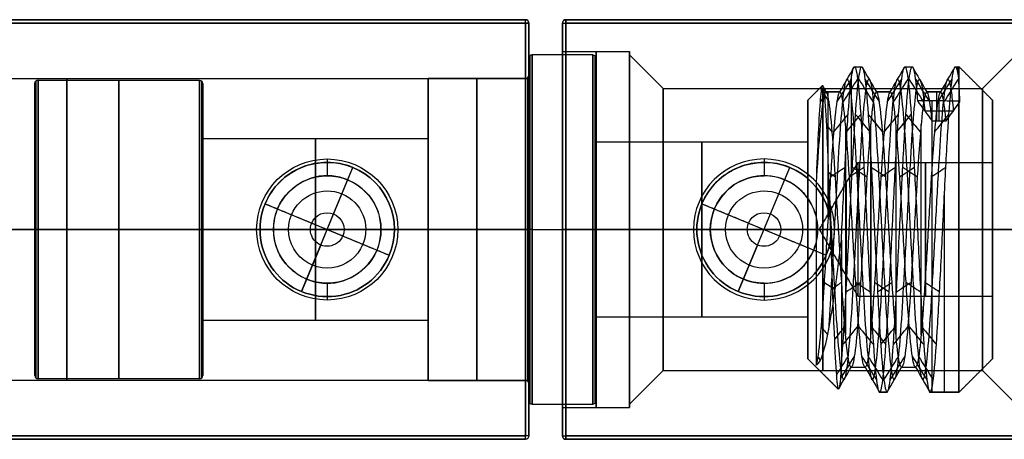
# Model space of a CAD drawing. Header units: centimetres. Extents: x -32 to 15, y -4 to 160.
# Tile 51 of 64: x -4.85 to -1.91, y 50 to 51.25. Entities that reach past the tile are written whole.
import ezdxf

# ---------------------------------------------------------------- set-up
doc = ezdxf.new("R2010")
doc.units = ezdxf.units.CM
doc.layers.add('Default', color=7, linetype='Continuous', true_color=0x000000)

# ---------------------------------------------------------------- blocks, each defined once
blk = doc.blocks.new('Z7535-03C')
at = {"layer": 'Default'}
for p, q in [((-39.032, -35.705, -14), (-39.032, -99.505, -14)), ((-39.032, -91.505, 14), (-39.032, -43.705, 14)), ((-45.282, -99.505), (-45.282, -84.105)), ((-32.782, -99.505), (-32.782, -84.105)), ((-43.232, -87.105), (-44.132, -86.205)), ((-34.832, -87.105), (-33.932, -86.205)), ((-43.232, -96.605), (-43.232, -87.105)), ((-39.032, -92.005, 4.2), (-39.032, -87.105, 4.2)), ((-34.832, -96.605), (-34.832, -87.105)), ((-39.032, -92.005, 13.5), (-39.032, -91.505, 14)), ((-39.032, -92.005, 13.5), (-39.032, -92.005, 4.198)), ((-37.432, -93.605, 13.5), (-37.432, -93.605, 3.883)), ((-39.032, -96.605, 4.2), (-39.032, -95.205, 4.2)), ((-39.032, -95.205, 13.5), (-39.032, -95.705, 14)), ((-39.032, -95.205, 13.5), (-39.032, -95.205, 4.198)), ((-39.032, -99.505, 14), (-39.032, -95.705, 14)), ((-43.232, -96.605), (-44.232, -97.605)), ((-34.832, -96.605), (-33.832, -97.605)), ((-44.332, -97.605), (-44.232, -97.605)), ((-44.332, -99.605), (-44.332, -97.605)), ((-39.032, -97.605, -5.3), (-39.032, -97.605, -5.2)), ((-39.032, -97.605, 5.2), (-39.032, -97.605, 5.3)), ((-33.832, -97.605), (-33.732, -97.605)), ((-33.732, -99.605), (-33.732, -97.605)), ((-45.182, -99.605), (-44.332, -99.605)), ((-39.032, -99.605, -13.9), (-39.032, -99.605, -5.3)), ((-39.032, -99.605, 5.3), (-39.032, -99.605, 13.9)), ((-33.732, -99.605), (-32.882, -99.605))]:
    blk.add_line(p, q, dxfattribs=at)
at = {"layer": 'Default', "extrusion": (0, 1, 0)}
for centre, radius, start, end in [((39.032, 0, -87.105), 4.2, 270, 90), ((39.032, 0, -87.105), 4.2, 90, 270), ((39.032, 0, -91.855), 4.2, 270, 90), ((39.032, 0, -91.855), 4.2, 90, 270), ((39.032, 0, -96.605), 4.2, 270, 90), ((39.032, 0, -96.605), 4.2, 90, 270), ((39.032, 0, -97.605), 5.3, 270, 90), ((39.032, 0, -98.605), 5.3, 270, 90), ((39.032, 0, -98.605), 5.3, 90, 270), ((45.182, -13.9, -99.505), 0.1, 270, 0), ((45.182, 13.9, -99.505), 0.1, 360, 90), ((32.882, -13.9, -99.505), 0.1, 180, 270), ((32.882, 13.9, -99.505), 0.1, 90, 180)]:
    blk.add_arc(centre, radius, start, end, dxfattribs=at)
at = {"layer": 'Default', "extrusion": (0, 0, -1)}
for centre, radius, start, end in [((39.032, -93.605, -14), 2.1, 0, 180), ((39.032, -93.605, -8.692), 1.6, 0, 180.0012), ((39.032, -93.605, -13.5), 1.6, 0, 180), ((39.032, -93.605, -14), 2.1, 180, 0), ((39.032, -93.605, -8.692), 1.6, 180.0012, 0), ((45.182, -99.505, 13.9), 0.1, 270, 0), ((45.182, -99.505), 0.1, 270, 0), ((32.882, -99.505, -13.9), 0.1, 180, 270)]:
    blk.add_arc(centre, radius, start, end, dxfattribs=at)
at = {"layer": 'Default'}
for centre, radius, start, end in [((-39.032, -93.605, 13.5), 1.6, 180, 0), ((-45.182, -99.505, 13.9), 0.1, 180, 270), ((-32.882, -99.505, -13.9), 0.1, 270, 0), ((-32.882, -99.505), 0.1, 270, 0)]:
    blk.add_arc(centre, radius, start, end, dxfattribs=at)
at = {"layer": 'Default', "extrusion": (0, -1, 0)}
for centre, radius, start, end in [((-39.032, 0, 97.605), 5.2, 90, 270), ((-39.032, 0, 97.605), 5.3, 270, 90), ((-39.032, 0, 97.605), 5.2, 270, 90), ((-39.032, 0, 99.605), 5.3, 90, 270), ((-39.032, 0, 99.605), 5.3, 270, 90)]:
    blk.add_arc(centre, radius, start, end, dxfattribs=at)
at = {"layer": 'Default', "extrusion": (-1, 0, 0)}
for centre, start, end in [((99.505, 13.9, 45.182), 0, 90), ((99.505, 13.9, 39.032), 0, 90), ((99.505, -13.9, 39.032), 270, 0), ((99.505, 13.9, 32.882), 0, 90)]:
    blk.add_arc(centre, 0.1, start, end, dxfattribs=at)
at = {"layer": 'Default', "extrusion": (1, 0, 0)}
for centre in [(-99.505, -13.9, -45.182), (-99.505, -13.9, -32.882)]:
    blk.add_arc(centre, 0.1, 180, 270, dxfattribs=at)
at = {"layer": 'Default'}
for points, degree in [([(-45.282, -99.505, -13.9), (-45.282, -67.605, -13.9), (-45.282, -35.705, -13.9)], 2), ([(-45.282, -35.705, 13.9), (-45.282, -67.605, 13.9), (-45.282, -99.505, 13.9)], 2), ([(-45.182, -99.505, 14), (-45.182, -67.605, 14), (-45.182, -35.705, 14)], 2), ([(-45.182, -35.705, -14), (-45.182, -67.605, -14), (-45.182, -99.505, -14)], 2), ([(-32.882, -35.705, 14), (-32.882, -67.605, 14), (-32.882, -99.505, 14)], 2), ([(-32.882, -99.505, -14), (-32.882, -67.605, -14), (-32.882, -35.705, -14)], 2), ([(-32.782, -35.705, -13.9), (-32.782, -67.605, -13.9), (-32.782, -99.505, -13.9)], 2), ([(-32.782, -35.705, 13.9), (-32.782, -67.605, 13.9), (-32.782, -99.505, 13.9)], 2), ([(-39.032, -86.205, 5.1), (-39.032, -86.655, 4.65), (-39.032, -87.105, 4.2)], 2), ([(-39.032, -87.105, -4.2), (-39.032, -86.655, -4.65), (-39.032, -86.205, -5.1)], 2), ([(-39.032, -87.105, -4.2), (-39.032, -91.855, -4.2), (-39.032, -96.605, -4.2)], 2), ([(-39.032, -92.005, 4.198), (-39.032, -89.555, 4.199), (-39.032, -87.105, 4.2)], 2), ([(-40.632, -93.605, 3.883), (-40.632, -93.331, 3.883), (-40.491, -92.779, 3.946), (-39.863, -92.148, 4.142), (-39.307, -92.005, 4.198), (-39.032, -92.005, 4.198)], 3), ([(-39.032, -92.005, 4.198), (-38.755, -92.005, 4.198), (-38.2, -92.15, 4.142), (-37.577, -92.772, 3.948), (-37.432, -93.328, 3.883), (-37.432, -93.605, 3.883)], 3), ([(-40.632, -93.605, 13.5), (-40.882, -93.605, 13.75), (-41.132, -93.605, 14)], 2), ([(-39.032, -95.205, 4.198), (-39.308, -95.205, 4.198), (-39.863, -95.06, 4.142), (-40.486, -94.438, 3.948), (-40.632, -93.882, 3.883), (-40.632, -93.605, 3.883)], 3), ([(-40.632, -93.605, 3.883), (-40.632, -93.605, 8.692), (-40.632, -93.605, 13.5)], 2), ([(-37.432, -93.605, 3.883), (-37.432, -93.877, 3.883), (-37.571, -94.429, 3.946), (-38.199, -95.061, 4.142), (-38.756, -95.205, 4.198), (-39.032, -95.205, 4.198)], 3), ([(-37.432, -93.605, 13.5), (-37.432, -93.605, 8.692), (-37.432, -93.605, 3.883)], 2), ([(-36.932, -93.605, 14), (-37.182, -93.605, 13.75), (-37.432, -93.605, 13.5)], 2), ([(-39.032, -96.605, 4.2), (-39.032, -95.905, 4.199), (-39.032, -95.205, 4.198)], 2), ([(-39.032, -96.605, 4.2), (-39.032, -97.105, 4.7), (-39.032, -97.605, 5.2)], 2), ([(-39.032, -97.605, -5.2), (-39.032, -97.105, -4.7), (-39.032, -96.605, -4.2)], 2), ([(-39.032, -97.605, 5.3), (-39.032, -98.605, 5.3), (-39.032, -99.605, 5.3)], 2), ([(-39.032, -99.605, -5.3), (-39.032, -98.605, -5.3), (-39.032, -97.605, -5.3)], 2), ([(-45.282, -99.505, 13.9), (-45.282, -99.505), (-45.282, -99.505, -13.9)], 2), ([(-32.882, -99.505, 14), (-39.032, -99.505, 14), (-45.182, -99.505, 14)], 2), ([(-45.182, -99.505, -14), (-39.032, -99.505, -14), (-32.882, -99.505, -14)], 2), ([(-45.182, -99.605, 13.9), (-39.032, -99.605, 13.9), (-32.882, -99.605, 13.9)], 2), ([(-32.882, -99.605, -13.9), (-39.032, -99.605, -13.9), (-45.182, -99.605, -13.9)], 2), ([(-45.182, -99.605, -13.9), (-45.182, -99.605), (-45.182, -99.605, 13.9)], 2), ([(-32.882, -99.605, 13.9), (-32.882, -99.605), (-32.882, -99.605, -13.9)], 2), ([(-32.782, -99.505, 13.9), (-32.782, -99.505), (-32.782, -99.505, -13.9)], 2)]:
    blk.add_open_spline(points, degree=degree, dxfattribs=at)
blk = doc.blocks.new('Z7535-03G')
at = {"layer": 'Default'}
for p, q in [((-42.882, -86.205), (-41.032, -86.205)), ((-39.032, -86.205, 3.85), (-39.032, -87.205, 4.85)), ((-39.032, -86.205, -3.85), (-39.032, -87.205, -4.85)), ((-39.032, -86.205, 3.85), (-39.032, -86.205, 2)), ((-39.032, -86.205, -2), (-39.032, -86.205, -3.85)), ((-39.032, -86.205, -2), (-39.032, -90.205, -2)), ((-39.032, -86.205, 2), (-39.032, -90.205, 2)), ((-37.032, -86.205), (-35.182, -86.205)), ((-43.882, -87.315), (-43.882, -87.205)), ((-39.032, -87.69, -4.85), (-39.032, -87.205, -4.85)), ((-39.032, -88.439, 4.85), (-39.032, -87.205, 4.85)), ((-34.182, -88.064), (-34.182, -87.205)), ((-42.564, -88.222, 2.75), (-42.564, -87.372, 2.75)), ((-43.132, -88.094), (-43.132, -87.747)), ((-42.86, -87.807, 2.98), (-42.267, -87.807, 2.519)), ((-43.132, -88.162), (-43.132, -88.094)), ((-39.032, -88.537, -4.1), (-39.032, -88.122, -4.1)), ((-43.882, -88.765), (-43.882, -88.592)), ((-43.882, -88.815), (-43.882, -88.765)), ((-34.932, -88.528), (-34.932, -88.497)), ((-34.932, -88.912), (-34.932, -88.528)), ((-39.032, -89.287, 4.1), (-39.032, -88.872, 4.1)), ((-39.032, -89.19, -4.85), (-39.032, -88.971, -4.85)), ((-43.132, -89.477), (-43.132, -89.247)), ((-34.182, -89.48), (-34.182, -89.344)), ((-43.132, -89.662), (-43.132, -89.477)), ((-39.032, -90.037, -4.1), (-39.032, -89.622, -4.1)), ((-34.182, -89.564), (-34.182, -89.48)), ((-39.032, -89.939, 4.85), (-39.032, -89.72, 4.85)), ((-43.882, -90.24), (-43.882, -90.095)), ((-43.882, -90.315), (-43.882, -90.24)), ((-39.032, -91.359), (-39.032, -90.205, -2)), ((-39.032, -91.359), (-39.032, -90.205, 2)), ((-34.932, -90.412), (-34.932, -89.997)), ((-39.032, -90.787, 4.1), (-39.032, -90.372, 4.1)), ((-39.032, -90.689, -4.85), (-39.032, -90.47, -4.85)), ((-43.132, -91.162), (-43.132, -90.747)), ((-35.182, -91.705), (-34.278, -90.802)), ((-39.032, -91.705, 3.85), (-39.032, -91.032, 4.523)), ((-39.032, -91.455, -4.1), (-39.032, -91.122, -4.1)), ((-42.882, -91.705), (-43.317, -91.269)), ((-41.632, -91.705), (-42.882, -91.705)), ((-39.032, -91.705, -3.85), (-39.032, -91.455, -4.1)), ((-39.032, -98.005, 2.6), (-39.032, -91.705, 2.6)), ((-39.032, -91.705, 3.85), (-39.032, -91.705, 2.6)), ((-39.032, -91.705, -2.6), (-39.032, -91.705, -3.85)), ((-39.032, -98.005, -2.6), (-39.032, -91.705, -2.6)), ((-35.182, -91.705), (-36.432, -91.705)), ((-44.132, -98.005), (-41.632, -98.005)), ((-39.032, -98.005, 5.1), (-39.032, -98.005, 2.6)), ((-39.032, -98.005, -2.6), (-39.032, -98.005, -5.1)), ((-39.032, -99.905, 5.2), (-39.032, -98.105, 5.2)), ((-39.032, -99.905, -5.2), (-39.032, -98.105, -5.2)), ((-36.432, -98.005), (-33.932, -98.005)), ((-43.632, -100.005), (-44.132, -100.005)), ((-39.032, -100.005, 5.1), (-39.032, -100.005, 4.6)), ((-39.032, -100.005, -4.6), (-39.032, -100.005, -5.1)), ((-39.032, -103.005, 4.5), (-39.032, -100.105, 4.5)), ((-39.032, -103.005, -4.5), (-39.032, -100.105, -4.5)), ((-33.932, -100.005), (-34.432, -100.005)), ((-41.732, -103.005), (-43.532, -103.005)), ((-39.032, -109.705, 2.7), (-39.032, -103.005, 2.7)), ((-39.032, -103.005, 4.5), (-39.032, -103.005, 2.7)), ((-39.032, -103.005, -2.7), (-39.032, -103.005, -4.5)), ((-39.032, -109.705, -2.7), (-39.032, -103.005, -2.7)), ((-34.532, -103.005), (-36.332, -103.005)), ((-43.382, -109.705), (-41.732, -109.705)), ((-39.032, -109.705, 4.35), (-39.032, -109.705, 2.7)), ((-39.032, -109.705, -2.7), (-39.032, -109.705, -4.35)), ((-39.032, -109.805, -4.45), (-39.032, -114.605, -4.45)), ((-39.032, -109.805, 4.45), (-39.032, -114.605, 4.45)), ((-36.332, -109.705), (-34.682, -109.705)), ((-43.382, -114.705), (-34.682, -114.705)), ((-39.032, -114.705, 4.35), (-39.032, -114.705, -4.35))]:
    blk.add_line(p, q, dxfattribs=at)
at = {"layer": 'Default', "extrusion": (0, -1, 0)}
for centre, radius, start, end in [((-39.032, 0, 86.205), 3.85, 0, 180), ((-39.032, 0, 86.205), 3.85, 180, 0), ((-39.032, 0, 86.205), 2, 180, 0), ((-39.032, 0, 86.205), 2, 0, 180), ((-39.032, 0, 87.205), 4.85, 180, 0), ((-39.032, 0, 87.205), 4.85, 153.7543, 180), ((-39.032, 0, 87.205), 4.85, 0, 142.0997), ((-39.032, 0, 88.205), 2, 180, 0), ((-39.032, 0, 88.205), 2, 0, 180), ((-39.032, 0, 90.205), 2, 0, 180), ((-39.032, 0, 90.705), 4.85, 273.7515, 326.2171), ((-39.032, 0, 91.705), 3.85, 180, 0), ((-39.032, 0, 91.705), 3.85, 0, 180), ((-39.032, 0, 91.705), 2.6, 0, 180), ((-39.032, 0, 98.105), 5.2, 0, 180), ((-39.032, 0, 98.105), 5.2, 180, 0), ((-39.032, 0, 98.034), 5.171, 180, 0), ((-39.032, 0, 98.034), 5.171, 0, 180), ((-39.032, 0, 98.005), 5.1, 0, 180), ((-39.032, 0, 98.005), 2.6, 0, 180), ((-39.032, 0, 98.005), 2.6, 180, 0), ((-39.032, 0, 99.905), 5.2, 0, 180), ((-39.032, 0, 99.905), 5.2, 180, 0), ((-39.032, 0, 99.975), 5.171, 180, 0), ((-39.032, 0, 99.975), 5.171, 0, 180), ((-39.032, 0, 100.005), 5.1, 180, 0), ((-39.032, 0, 100.005), 5.1, 0, 180), ((-39.032, 0, 100.005), 5.1, 180, 0), ((-39.032, 0, 100.005), 5.1, 0, 180), ((-39.032, 0, 100.105), 4.5, 0, 180), ((-39.032, 0, 100.105), 4.5, 180, 0), ((-39.032, 0, 103.005), 4.5, 0, 180), ((-39.032, 0, 103.005), 4.5, 180, 0), ((-39.032, 0, 103.005), 2.7, 0, 180), ((-39.032, 0, 109.805), 4.45, 180, 0), ((-39.032, 0, 109.805), 4.45, 0, 180), ((-39.032, 0, 109.734), 4.421, 180, 0), ((-39.032, 0, 109.734), 4.421, 0, 180), ((-39.032, 0, 109.705), 4.35, 0, 180), ((-39.032, 0, 109.705), 2.7, 0, 180), ((-39.032, 0, 109.705), 2.7, 180, 0), ((-39.032, 0, 112.205), 4.45, 180, 0), ((-39.032, 0, 112.205), 4.45, 0, 180)]:
    blk.add_arc(centre, radius, start, end, dxfattribs=at)
at = {"layer": 'Default', "extrusion": (0, 1, 0)}
for centre, radius, start, end in [((39.032, 0, -87.26), 4.85, 0.0003, 12.9261), ((39.032, 0, -87.876), 4.1, 0, 37.9003), ((39.032, 0, -87.634), 4.85, 180, 283.3152), ((39.032, 0, -88.01), 4.85, 37.9003, 180), ((39.032, 0, -88.33), 4.1, 220.1712, 319.816), ((39.032, 0, -89.08), 4.1, 40.1682, 139.8332), ((39.032, 0, -89.078), 4.85, 244.0415, 296.7575), ((39.032, 0, -89.83), 4.1, 220.1715, 319.8307), ((39.032, 0, -89.829), 4.85, 63.8169, 116.4314), ((39.032, 0, -90.205), 2, 180, 0), ((39.032, 0, -90.4), 4.85, 286.9103, 339.595), ((39.032, 0, -90.58), 4.1, 40.1802, 139.8252), ((39.032, 0, -90.564), 1.378, 180, 0), ((39.032, 0, -90.564), 1.378, 0, 180), ((39.032, 0, -91.101), 4.1, 275.0485, 360), ((39.032, 0, -91.705), 2.6, 180, 0), ((39.032, 0, -94.855), 2.6, 0, 180), ((39.032, 0, -94.855), 2.6, 180, 0), ((39.032, 0, -98.005), 5.1, 180, 0), ((39.032, 0, -99.005), 5.2, 0, 180), ((39.032, 0, -99.005), 5.2, 180, 0), ((39.032, 0, -100.005), 4.6, 180, 0), ((39.032, 0, -100.005), 4.6, 0, 180), ((39.032, 0, -100.034), 4.529, 0, 180), ((39.032, 0, -100.034), 4.529, 180, 0), ((39.032, 0, -101.555), 4.5, 0, 180), ((39.032, 0, -101.555), 4.5, 180, 0), ((39.032, 0, -103.005), 2.7, 180, 0), ((39.032, 0, -106.355), 2.7, 0, 180), ((39.032, 0, -106.355), 2.7, 180, 0), ((39.032, 0, -109.705), 4.35, 180, 0), ((39.032, 0, -114.605), 4.45, 180, 0), ((39.032, 0, -114.605), 4.45, 0, 180), ((39.032, 0, -114.675), 4.421, 0, 180), ((39.032, 0, -114.675), 4.421, 180, 0), ((39.032, 0, -114.705), 4.35, 180, 0), ((39.032, 0, -114.705), 4.35, 0, 180)]:
    blk.add_arc(centre, radius, start, end, dxfattribs=at)
at = {"layer": 'Default', "extrusion": (-2.45436e-06, -1, -6.80829e-06)}
blk.add_arc((-39.031, 0.001, 91.455), 4.1, 250.176, 349.853, dxfattribs=at)
at = {"layer": 'Default', "extrusion": (0, 0, -1)}
for centre, start, end in [((44.132, -98.105), 0, 45), ((34.432, -100.105), 45, 90), ((33.932, -99.905), 225, 270), ((43.382, -109.805), 0, 45), ((43.382, -114.605), 270, 315)]:
    blk.add_arc(centre, 0.1, start, end, dxfattribs=at)
at = {"layer": 'Default'}
for centre, start, end in [((-44.132, -98.105), 90, 135), ((-33.932, -98.105), 45, 90), ((-33.932, -98.105), 0, 45), ((-44.132, -99.905), 180, 225), ((-33.932, -99.905), 315, 360), ((-44.132, -99.905), 225, 270), ((-43.632, -100.105), 45, 90), ((-43.632, -100.105), 0, 45), ((-34.432, -100.105), 135, 180), ((-43.382, -109.805), 90, 135), ((-34.682, -109.805), 45, 90), ((-34.682, -109.805), 0, 45), ((-43.382, -114.605), 180, 225), ((-34.682, -114.605), 270, 315), ((-34.682, -114.605), 315, 0)]:
    blk.add_arc(centre, 0.1, start, end, dxfattribs=at)
at = {"layer": 'Default', "extrusion": (-1, 0, 0)}
for centre, start, end in [((98.105, 5.1, 39.032), 135, 180), ((98.105, 5.1, 39.032), 90, 135), ((99.905, -5.1, 39.032), 270, 315), ((99.905, -5.1, 39.032), 315, 0), ((100.105, -4.6, 39.032), 135, 180), ((100.105, -4.6, 39.032), 90, 135), ((109.805, 4.35, 39.032), 135, 180), ((109.805, 4.35, 39.032), 90, 135), ((114.605, 4.35, 39.032), 45, 90), ((114.605, 4.35, 39.032), 0, 45)]:
    blk.add_arc(centre, 0.1, start, end, dxfattribs=at)
at = {"layer": 'Default', "extrusion": (1, 0, 0)}
for centre, start, end in [((-98.105, -5.1, -39.032), 315, 0), ((-98.105, -5.1, -39.032), 270, 315), ((-99.905, 5.1, -39.032), 90, 135), ((-99.905, 5.1, -39.032), 135, 180), ((-100.105, 4.6, -39.032), 315, 360), ((-100.105, 4.6, -39.032), 270, 315), ((-109.805, -4.35, -39.032), 315, 0), ((-109.805, -4.35, -39.032), 270, 315), ((-114.605, -4.35, -39.032), 225, 270), ((-114.605, -4.35, -39.032), 180, 225)]:
    blk.add_arc(centre, 0.1, start, end, dxfattribs=at)
at = {"layer": 'Default'}
for points, degree in [([(-42.882, -86.205), (-43.382, -86.705), (-43.882, -87.205)], 2), ([(-41.032, -90.205), (-41.032, -88.205), (-41.032, -86.205)], 2), ([(-37.032, -86.205), (-37.032, -88.205), (-37.032, -90.205)], 2), ([(-34.182, -87.205), (-34.682, -86.705), (-35.182, -86.205)], 2), ([(-43.88, -87.315, 0), (-43.881, -87.26, 0), (-43.882, -87.205)], 2), ([(-43.88, -87.315, 0), (-43.88, -87.303, 0.248), (-43.844, -87.277, 0.742), (-43.675, -87.241, 1.464), (-43.491, -87.217, 1.924), (-43.382, -87.205, 2.145)], 3), ([(-34.182, -88.064, 0), (-34.182, -88.028, -0.729), (-34.517, -87.956, -2.184), (-35.905, -87.85, -3.922), (-37.922, -87.742, -4.892), (-40.149, -87.635, -4.889), (-42.162, -87.528, -3.919), (-43.554, -87.42, -2.17), (-43.88, -87.351, -0.723), (-43.88, -87.315, 0)], 3), ([(-43.132, -87.747), (-43.381, -87.603), (-43.63, -87.459), (-43.88, -87.315)], 3), ([(-42.82, -87.653, 1.569), (-43.05, -87.509, 1.665), (-43.281, -87.365, 1.76), (-43.512, -87.22, 1.856)], 3), ([(-42.834, -87.174, 2.96), (-42.904, -87.177, 2.876), (-43.038, -87.184, 2.703), (-43.221, -87.194, 2.431), (-43.33, -87.201, 2.241), (-43.382, -87.205, 2.145)], 3), ([(-42.859, -87.205, 2.979), (-42.86, -87.822, 2.98), (-42.861, -88.439, 2.981)], 2), ([(-42.834, -87.174, 2.96), (-42.846, -87.189, 2.97), (-42.859, -87.205, 2.979)], 2), ([(-42.267, -87.589, 2.519), (-42.551, -87.381, 2.739), (-42.834, -87.174, 2.96)], 2), ([(-42.267, -87.589, 2.519), (-42.456, -87.451, 2.666), (-42.645, -87.312, 2.813), (-42.834, -87.174, 2.96)], 3), ([(-34.182, -87.205), (-34.182, -87.634, 0), (-34.182, -88.064, 0)], 2), ([(-42.82, -87.841, -1.569), (-43.05, -87.697, -1.664), (-43.28, -87.553, -1.76), (-43.511, -87.409, -1.855)], 3), ([(-42.267, -87.589, 2.519), (-42.452, -87.607, 2.281), (-42.769, -87.642, 1.765), (-43.065, -87.694, 0.902), (-43.132, -87.73, 0.3), (-43.132, -87.747, 0)], 3), ([(-41.931, -87.935, -2.899), (-42.107, -87.791, -3.076), (-42.284, -87.646, -3.252), (-42.46, -87.502, -3.429)], 3), ([(-42.267, -88.004, 2.519), (-42.267, -87.797, 2.519), (-42.267, -87.589, 2.519)], 2), ([(-40.601, -88.028, -3.788), (-40.696, -87.884, -4.019), (-40.792, -87.74, -4.249), (-40.887, -87.596, -4.48)], 3), ([(-43.132, -87.747, 0), (-43.132, -87.955, 0), (-43.132, -88.162, 0)], 2), ([(-43.132, -87.747, 0), (-43.132, -87.783, -0.614), (-42.851, -87.854, -1.842), (-41.673, -87.961, -3.316), (-39.975, -88.068, -4.133), (-38.091, -88.175, -4.134), (-36.391, -88.283, -3.317), (-35.213, -88.39, -1.843), (-34.932, -88.461, -0.615), (-34.932, -88.497, 0)], 3), ([(-39.032, -88.122, -4.1), (-39.032, -87.978, -4.35), (-39.032, -87.834, -4.599), (-39.032, -87.69, -4.849)], 3), ([(-37.463, -88.216, -3.788), (-37.367, -88.072, -4.019), (-37.271, -87.928, -4.249), (-37.176, -87.783, -4.48)], 3), ([(-36.132, -88.31, -2.899), (-35.956, -88.165, -3.076), (-35.779, -88.021, -3.252), (-35.603, -87.877, -3.429)], 3), ([(-43.88, -88.815, 0), (-43.88, -88.779, 0.724), (-43.553, -88.707, 2.173), (-42.158, -88.6, 3.92), (-40.161, -88.493, 4.887), (-37.911, -88.385, 4.89), (-35.905, -88.278, 3.921), (-34.512, -88.171, 2.175), (-34.182, -88.1, 0.725), (-34.182, -88.064, 0)], 3), ([(-43.876, -88.592), (-43.628, -88.449), (-43.38, -88.306), (-43.132, -88.162)], 3), ([(-43.513, -88.502, 1.856), (-43.282, -88.357, 1.76), (-43.051, -88.213, 1.665), (-42.82, -88.069, 1.569)], 3), ([(-42.267, -88.004, 2.519), (-42.451, -88.022, 2.281), (-42.769, -88.057, 1.766), (-43.065, -88.11, 0.903), (-43.132, -88.145, 0.301), (-43.132, -88.162, 0)], 3), ([(-43.132, -88.162, 0), (-43.132, -88.198, -0.614), (-42.851, -88.27, -1.842), (-41.674, -88.377, -3.316), (-39.974, -88.484, -4.134), (-38.088, -88.591, -4.133), (-36.388, -88.698, -3.315), (-35.212, -88.805, -1.84), (-34.932, -88.877, -0.614), (-34.932, -88.912, 0)], 3), ([(-42.861, -88.439, 2.981), (-42.564, -88.222, 2.75), (-42.267, -88.004, 2.519)], 2), ([(-42.861, -88.439, 2.981), (-42.663, -88.294, 2.827), (-42.465, -88.149, 2.673), (-42.267, -88.004, 2.519)], 3), ([(-35.244, -88.403, -1.569), (-35.013, -88.259, -1.665), (-34.782, -88.115, -1.76), (-34.551, -87.971, -1.856)], 3), ([(-35.244, -88.591, 1.569), (-35.013, -88.447, 1.665), (-34.782, -88.302, 1.76), (-34.551, -88.158, 1.856)], 3), ([(-34.932, -88.497), (-34.682, -88.353), (-34.432, -88.209), (-34.182, -88.064)], 3), ([(-43.876, -88.592, 0), (-43.876, -88.575, 0.358), (-43.805, -88.545, 1.073), (-43.451, -88.489, 2.087), (-43.08, -88.457, 2.7), (-42.861, -88.439, 2.981)], 3), ([(-43.508, -88.686, -1.854), (-43.278, -88.543, -1.759), (-43.049, -88.399, -1.664), (-42.82, -88.256, -1.569)], 3), ([(-42.458, -88.78, -3.426), (-42.282, -88.637, -3.251), (-42.106, -88.493, -3.075), (-41.931, -88.35, -2.899)], 3), ([(-40.886, -88.874, -4.477), (-40.791, -88.731, -4.247), (-40.696, -88.587, -4.018), (-40.601, -88.444, -3.788)], 3), ([(-39.032, -88.872, 4.1), (-39.032, -88.728, 4.35), (-39.032, -88.584, 4.6), (-39.032, -88.44, 4.849)], 3), ([(-37.463, -88.778, 3.788), (-37.367, -88.634, 4.019), (-37.271, -88.49, 4.249), (-37.176, -88.346, 4.48)], 3), ([(-36.132, -88.685, 2.899), (-35.956, -88.54, 3.076), (-35.779, -88.396, 3.252), (-35.602, -88.252, 3.429)], 3), ([(-43.88, -88.815, 0), (-43.878, -88.704, 0), (-43.876, -88.592, 0)], 2), ([(-34.184, -89.344, 0), (-34.184, -89.308, -0.729), (-34.513, -89.238, -2.188), (-35.933, -89.129, -3.945), (-37.942, -89.023, -4.895), (-40.181, -88.915, -4.883), (-42.18, -88.808, -3.9), (-43.552, -88.704, -2.172), (-43.876, -88.628, -0.725), (-43.876, -88.592, 0)], 3), ([(-42.82, -89.153, 1.569), (-43.05, -89.009, 1.665), (-43.281, -88.865, 1.76), (-43.511, -88.721, 1.856)], 3), ([(-34.932, -88.497, 0), (-34.932, -88.533, 0.614), (-35.212, -88.604, 1.842), (-36.389, -88.711, 3.316), (-38.089, -88.818, 4.134), (-39.975, -88.926, 4.133), (-41.675, -89.033, 3.315), (-42.851, -89.14, 1.84), (-43.132, -89.211, 0.614), (-43.132, -89.247, 0)], 3), ([(-41.931, -89.06, 2.899), (-42.107, -88.916, 3.076), (-42.284, -88.771, 3.252), (-42.46, -88.627, 3.429)], 3), ([(-40.601, -88.966, 3.788), (-40.696, -88.822, 4.019), (-40.792, -88.678, 4.249), (-40.887, -88.533, 4.48)], 3), ([(-39.032, -88.968, -4.846), (-39.032, -88.825, -4.597), (-39.032, -88.681, -4.349), (-39.032, -88.537, -4.1)], 3), ([(-37.177, -89.062, -4.478), (-37.272, -88.918, -4.248), (-37.367, -88.775, -4.018), (-37.463, -88.631, -3.788)], 3), ([(-35.604, -89.156, -3.427), (-35.78, -89.012, -3.251), (-35.956, -88.869, -3.075), (-36.132, -88.725, -2.899)], 3), ([(-34.932, -88.912, 0), (-34.932, -88.705, 0), (-34.932, -88.497, 0)], 2), ([(-34.182, -89.564, 0), (-34.182, -89.528, -0.729), (-34.517, -89.456, -2.184), (-35.904, -89.35, -3.922), (-37.929, -89.242, -4.892), (-40.144, -89.136, -4.89), (-42.167, -89.028, -3.916), (-43.549, -88.921, -2.176), (-43.88, -88.851, -0.726), (-43.88, -88.815, 0)], 3), ([(-43.132, -89.247), (-43.381, -89.103), (-43.631, -88.959), (-43.88, -88.815)], 3), ([(-42.82, -89.341, -1.569), (-43.05, -89.197, -1.665), (-43.281, -89.053, -1.76), (-43.511, -88.909, -1.856)], 3), ([(-34.932, -88.912, 0), (-34.932, -88.948, 0.613), (-35.211, -89.019, 1.839), (-36.387, -89.127, 3.314), (-38.087, -89.234, 4.134), (-39.975, -89.341, 4.134), (-41.676, -89.448, 3.314), (-42.852, -89.555, 1.839), (-43.132, -89.627, 0.613), (-43.132, -89.662, 0)], 3), ([(-41.931, -89.435, -2.899), (-42.107, -89.291, -3.076), (-42.284, -89.146, -3.252), (-42.46, -89.002, -3.429)], 3), ([(-34.553, -89.25, -1.855), (-34.783, -89.106, -1.76), (-35.014, -88.962, -1.664), (-35.244, -88.819, -1.569)], 3), ([(-34.553, -89.438, 1.855), (-34.783, -89.294, 1.76), (-35.013, -89.15, 1.664), (-35.244, -89.006, 1.569)], 3), ([(-34.184, -89.344), (-34.433, -89.2), (-34.682, -89.056), (-34.932, -88.912)], 3), ([(-43.88, -90.095, 0), (-43.88, -90.059, 0.729), (-43.549, -89.988, 2.184), (-42.148, -89.88, 3.925), (-40.17, -89.775, 4.885), (-37.904, -89.666, 4.89), (-35.904, -89.56, 3.92), (-34.506, -89.452, 2.167), (-34.184, -89.38, 0.721), (-34.184, -89.344, 0)], 3), ([(-43.132, -89.247, 0), (-43.132, -89.455, 0), (-43.132, -89.662, 0)], 2), ([(-43.132, -89.247, 0), (-43.132, -89.283, -0.613), (-42.852, -89.354, -1.839), (-41.676, -89.461, -3.314), (-39.976, -89.568, -4.134), (-38.088, -89.676, -4.134), (-36.387, -89.783, -3.314), (-35.211, -89.89, -1.839), (-34.932, -89.961, -0.613), (-34.932, -89.997, 0)], 3), ([(-40.601, -89.528, -3.788), (-40.696, -89.384, -4.019), (-40.792, -89.24, -4.249), (-40.887, -89.096, -4.48)], 3), ([(-39.032, -89.622, -4.1), (-39.032, -89.478, -4.35), (-39.032, -89.334, -4.599), (-39.032, -89.19, -4.849)], 3), ([(-39.032, -89.719, 4.848), (-39.032, -89.575, 4.599), (-39.032, -89.431, 4.349), (-39.032, -89.287, 4.1)], 3), ([(-37.176, -89.625, 4.479), (-37.272, -89.481, 4.249), (-37.367, -89.338, 4.018), (-37.463, -89.194, 3.788)], 3), ([(-37.463, -89.716, -3.788), (-37.367, -89.572, -4.019), (-37.271, -89.428, -4.249), (-37.176, -89.283, -4.48)], 3), ([(-35.604, -89.532, 3.428), (-35.78, -89.388, 3.252), (-35.956, -89.244, 3.075), (-36.132, -89.1, 2.899)], 3), ([(-34.184, -89.344, 0), (-34.183, -89.454, 0), (-34.182, -89.564, 0)], 2), ([(-43.881, -90.315, 0), (-43.881, -90.279, 0.724), (-43.553, -90.207, 2.173), (-42.16, -90.1, 3.918), (-40.166, -89.993, 4.887), (-37.908, -89.885, 4.89), (-35.908, -89.779, 3.924), (-34.508, -89.671, 2.17), (-34.182, -89.6, 0.722), (-34.182, -89.564, 0)], 3), ([(-43.88, -90.095), (-43.631, -89.95), (-43.381, -89.806), (-43.132, -89.662)], 3), ([(-43.511, -90.001, 1.855), (-43.281, -89.857, 1.76), (-43.05, -89.713, 1.664), (-42.82, -89.569, 1.569)], 3), ([(-43.132, -89.662, 0), (-43.132, -89.698, -0.614), (-42.851, -89.77, -1.841), (-41.674, -89.877, -3.315), (-39.975, -89.984, -4.133), (-38.09, -90.091, -4.134), (-36.391, -90.198, -3.317), (-35.213, -90.305, -1.843), (-34.932, -90.376, -0.615), (-34.932, -90.412, 0)], 3), ([(-42.46, -89.907, 3.428), (-42.284, -89.763, 3.252), (-42.107, -89.619, 3.076), (-41.931, -89.475, 2.899)], 3), ([(-40.887, -89.813, 4.479), (-40.792, -89.669, 4.249), (-40.696, -89.525, 4.018), (-40.601, -89.381, 3.788)], 3), ([(-36.132, -89.81, -2.899), (-35.956, -89.665, -3.076), (-35.779, -89.521, -3.252), (-35.603, -89.377, -3.429)], 3), ([(-35.244, -89.903, -1.569), (-35.013, -89.759, -1.665), (-34.782, -89.615, -1.76), (-34.552, -89.471, -1.856)], 3), ([(-35.244, -90.091, 1.569), (-35.013, -89.947, 1.665), (-34.782, -89.802, 1.76), (-34.551, -89.658, 1.856)], 3), ([(-34.932, -89.997), (-34.682, -89.853), (-34.432, -89.709), (-34.182, -89.565)], 3), ([(-43.511, -90.188, -1.856), (-43.281, -90.044, -1.76), (-43.05, -89.9, -1.665), (-42.82, -89.756, -1.569)], 3), ([(-42.46, -90.282, -3.429), (-42.284, -90.138, -3.252), (-42.107, -89.994, -3.076), (-41.931, -89.85, -2.899)], 3), ([(-40.887, -90.376, -4.48), (-40.792, -90.232, -4.249), (-40.696, -90.088, -4.019), (-40.601, -89.944, -3.788)], 3), ([(-39.032, -90.372, 4.1), (-39.032, -90.228, 4.35), (-39.032, -90.084, 4.6), (-39.032, -89.94, 4.849)], 3), ([(-37.463, -90.278, 3.788), (-37.367, -90.134, 4.019), (-37.271, -89.99, 4.249), (-37.176, -89.846, 4.48)], 3), ([(-36.132, -90.185, 2.899), (-35.956, -90.04, 3.076), (-35.779, -89.896, 3.252), (-35.603, -89.752, 3.429)], 3), ([(-43.881, -90.315, 0), (-43.881, -90.205, 0), (-43.88, -90.095, 0)], 2), ([(-35.001, -90.705, -2.697), (-35.383, -90.671, -3.268), (-36.393, -90.603, -4.246), (-38.382, -90.502, -4.955), (-40.471, -90.401, -4.786), (-42.327, -90.298, -3.761), (-43.586, -90.197, -2.062), (-43.88, -90.128, -0.687), (-43.88, -90.095, 0)], 3), ([(-42.82, -90.653, 1.569), (-43.05, -90.509, 1.665), (-43.281, -90.365, 1.76), (-43.512, -90.221, 1.856)], 3), ([(-34.932, -89.997, 0), (-34.932, -90.033, 0.614), (-35.212, -90.104, 1.841), (-36.389, -90.211, 3.315), (-38.088, -90.318, 4.133), (-39.973, -90.425, 4.134), (-41.672, -90.533, 3.317), (-42.85, -90.64, 1.843), (-43.132, -90.711, 0.615), (-43.132, -90.747, 0)], 3), ([(-41.931, -90.56, 2.899), (-42.107, -90.415, 3.076), (-42.284, -90.271, 3.252), (-42.461, -90.127, 3.429)], 3), ([(-39.032, -91.359), (-40.032, -90.782), (-41.032, -90.205)], 2), ([(-40.601, -90.466, 3.788), (-40.696, -90.322, 4.019), (-40.792, -90.177, 4.249), (-40.887, -90.033, 4.48)], 3), ([(-39.032, -90.47, -4.85), (-39.032, -90.326, -4.6), (-39.032, -90.182, -4.35), (-39.032, -90.037, -4.1)], 3), ([(-39.032, -91.359), (-38.032, -90.782), (-37.032, -90.205)], 2), ([(-37.176, -90.564, -4.481), (-37.271, -90.42, -4.25), (-37.367, -90.275, -4.019), (-37.463, -90.131, -3.788)], 3), ([(-35.602, -90.658, -3.43), (-35.779, -90.514, -3.253), (-35.956, -90.369, -3.076), (-36.132, -90.225, -2.899)], 3), ([(-34.932, -90.412, 0), (-34.932, -90.205, 0), (-34.932, -89.997, 0)], 2), ([(-38.714, -90.705, -4.84), (-39.374, -90.672, -4.883), (-40.711, -90.607, -4.697), (-42.446, -90.509, -3.636), (-43.607, -90.412, -1.982), (-43.881, -90.347, -0.661), (-43.881, -90.315, 0)], 3), ([(-43.132, -90.747), (-43.381, -90.603), (-43.631, -90.459), (-43.881, -90.315)], 3), ([(-42.82, -90.841, -1.569), (-43.05, -90.697, -1.665), (-43.281, -90.552, -1.76), (-43.512, -90.408, -1.856)], 3), ([(-34.932, -90.412, 0), (-34.932, -90.448, 0.615), (-35.213, -90.52, 1.844), (-36.392, -90.627, 3.318), (-38.091, -90.734, 4.134), (-39.976, -90.841, 4.133), (-41.674, -90.948, 3.315), (-42.851, -91.055, 1.841), (-43.132, -91.127, 0.614), (-43.132, -91.162, 0)], 3), ([(-41.931, -90.935, -2.899), (-42.107, -90.79, -3.076), (-42.284, -90.646, -3.253), (-42.461, -90.502, -3.429)], 3), ([(-34.58, -90.733, -1.844), (-34.801, -90.595, -1.752), (-35.022, -90.457, -1.661), (-35.244, -90.319, -1.569)], 3), ([(-34.694, -90.85, 1.797), (-34.877, -90.735, 1.721), (-35.06, -90.621, 1.645), (-35.244, -90.506, 1.569)], 3), ([(-34.278, -90.79), (-34.496, -90.664), (-34.714, -90.538), (-34.932, -90.412)], 3), ([(-43.317, -91.269, 0), (-43.34, -91.246, 0.652), (-43.084, -91.2, 1.974), (-41.849, -91.132, 3.605), (-40.021, -91.064, 4.536), (-37.956, -90.996, 4.587), (-36.046, -90.93, 3.732), (-34.658, -90.86, 2.111), (-34.305, -90.82, 0.71), (-34.282, -90.798, 0)], 3), ([(-43.132, -90.747, 0), (-43.132, -90.955, 0), (-43.132, -91.162, 0)], 2), ([(-43.132, -90.747, 0), (-43.132, -90.787, -0.677), (-42.789, -90.865, -2.029), (-41.379, -90.983, -3.567), (-39.409, -91.101, -4.253), (-37.35, -91.219, -3.925), (-35.689, -91.337, -2.657), (-35.115, -91.415, -1.388), (-34.996, -91.455, -0.722)], 3), ([(-40.601, -91.028, -3.788), (-40.696, -90.884, -4.019), (-40.792, -90.74, -4.25), (-40.888, -90.595, -4.481)], 3), ([(-39.032, -91.122, -4.1), (-39.032, -90.978, -4.35), (-39.032, -90.833, -4.6), (-39.032, -90.689, -4.85)], 3), ([(-39.032, -91.031, 4.523), (-39.032, -90.95, 4.382), (-39.032, -90.869, 4.241), (-39.032, -90.787, 4.1)], 3), ([(-34.996, -91.455, -0.722), (-35.021, -91.37, -1.344), (-35.362, -91.201, -2.608), (-36.723, -90.95, -4.159), (-38.025, -90.785, -4.714), (-38.714, -90.705, -4.84)], 3), ([(-37.278, -90.971, 4.233), (-37.34, -90.879, 4.084), (-37.401, -90.786, 3.936), (-37.463, -90.694, 3.788)], 3), ([(-35.752, -90.911, 3.28), (-35.879, -90.807, 3.153), (-36.006, -90.703, 3.026), (-36.132, -90.6, 2.899)], 3), ([(-34.282, -90.798, 0), (-34.732, -91.251, 0), (-35.182, -91.705)], 2), ([(-35.001, -90.705, -2.697), (-34.836, -90.714, -2.434), (-34.558, -90.734, -1.873), (-34.3, -90.762, -0.958), (-34.272, -90.787, -0.319), (-34.282, -90.798, 0)], 3), ([(-43.045, -91.21, 1.663), (-42.97, -91.163, 1.631), (-42.895, -91.116, 1.6), (-42.82, -91.069, 1.569)], 3), ([(-42.146, -91.15, 3.114), (-42.074, -91.092, 3.042), (-42.002, -91.033, 2.971), (-41.931, -90.975, 2.899)], 3), ([(-40.74, -91.091, 4.124), (-40.693, -91.021, 4.012), (-40.647, -90.951, 3.9), (-40.601, -90.881, 3.788)], 3), ([(-37.463, -91.216, -3.788), (-37.39, -91.107, -3.962), (-37.318, -90.998, -4.137), (-37.246, -90.889, -4.311)], 3), ([(-36.132, -91.31, -2.899), (-36.051, -91.243, -2.98), (-35.97, -91.177, -3.062), (-35.889, -91.111, -3.143)], 3), ([(-43.317, -91.269), (-43.255, -91.234), (-43.193, -91.198), (-43.132, -91.162)], 3), ([(-43.317, -91.269, 0), (-43.296, -91.29, -0.581), (-43.016, -91.331, -1.727), (-41.958, -91.393, -3.123), (-40.955, -91.434, -3.687), (-40.422, -91.455, -3.857)], 3), ([(-42.882, -91.705), (-43.099, -91.487, 0), (-43.317, -91.269, 0)], 2), ([(-43.132, -91.162, 0), (-43.132, -91.195, -0.558), (-42.901, -91.26, -1.673), (-41.92, -91.357, -3.07), (-40.948, -91.422, -3.667), (-40.422, -91.455, -3.857)], 3), ([(-42.936, -91.329, -1.617), (-42.897, -91.304, -1.601), (-42.858, -91.28, -1.585), (-42.82, -91.256, -1.569)], 3), ([(-41.978, -91.388, -2.946), (-41.962, -91.375, -2.93), (-41.946, -91.363, -2.915), (-41.931, -91.35, -2.899)], 3), ([(-35.244, -91.403, -1.569), (-35.206, -91.38, -1.585), (-35.168, -91.356, -1.6), (-35.131, -91.333, -1.616)], 3), ([(-41.632, -91.705), (-41.632, -94.855), (-41.632, -98.005)], 2), ([(-40.603, -91.448, -3.794), (-40.602, -91.446, -3.792), (-40.602, -91.445, -3.79), (-40.601, -91.444, -3.788)], 3), ([(-36.432, -98.005), (-36.432, -94.855), (-36.432, -91.705)], 2), ([(-44.232, -98.105), (-44.232, -99.005), (-44.232, -99.905)], 2), ([(-33.832, -99.905), (-33.832, -99.005), (-33.832, -98.105)], 2), ([(-43.532, -100.105), (-43.532, -101.555), (-43.532, -103.005)], 2), ([(-34.532, -103.005), (-34.532, -101.555), (-34.532, -100.105)], 2), ([(-41.732, -103.005), (-41.732, -106.355), (-41.732, -109.705)], 2), ([(-36.332, -109.705), (-36.332, -106.355), (-36.332, -103.005)], 2), ([(-43.482, -114.605), (-43.482, -112.205), (-43.482, -109.805)], 2), ([(-34.582, -109.805), (-34.582, -112.205), (-34.582, -114.605)], 2)]:
    blk.add_open_spline(points, degree=degree, dxfattribs=at)
for points, knots in [([(-36.041, -91.08, -3.329), (-36.418, -91.053, -3.667), (-37.354, -90.995, -4.258), (-39.032, -90.906, -4.592), (-40.789, -90.812, -4.242), (-42.278, -90.718, -3.247), (-43.274, -90.624, -1.757), (-43.623, -90.531), (-43.274, -90.437, 1.757), (-42.278, -90.343, 3.247), (-40.789, -90.249, 4.242), (-39.032, -90.156, 4.592), (-37.274, -90.062, 4.242), (-35.785, -89.968, 3.247), (-34.79, -89.874, 1.757), (-34.44, -89.781), (-34.79, -89.687, -1.757), (-35.785, -89.593, -3.247), (-37.274, -89.499, -4.242), (-39.032, -89.406, -4.592), (-40.789, -89.312, -4.242), (-42.278, -89.218, -3.247), (-43.274, -89.124, -1.757), (-43.623, -89.031), (-43.274, -88.937, 1.757), (-42.278, -88.843, 3.247), (-40.789, -88.749, 4.242), (-39.032, -88.656, 4.592), (-37.274, -88.562, 4.242), (-35.785, -88.468, 3.247), (-34.79, -88.374, 1.757), (-34.44, -88.281), (-34.79, -88.187, -1.757), (-35.785, -88.093, -3.247), (-37.274, -87.999, -4.242), (-39.032, -87.906, -4.592), (-40.789, -87.812, -4.242), (-42.278, -87.718, -3.247), (-43.274, -87.624, -1.757), (-43.623, -87.531), (-43.31, -87.447, 1.572), (-42.809, -87.394, 2.432), (-42.563, -87.373, 2.749)], [5.154099, 5.154099, 5.154099, 5.154099, 6.927154, 8.9805, 11.033846, 13.087193, 15.140539, 17.193885, 19.247232, 21.300578, 23.353924, 25.407271, 27.460617, 29.513963, 31.56731, 33.620656, 35.674002, 37.727348, 39.780695, 41.834041, 43.887387, 45.940734, 47.99408, 50.047426, 52.100773, 54.154119, 56.207465, 58.260812, 60.314158, 62.367504, 64.42085, 66.474197, 68.527543, 70.580889, 72.634236, 74.687582, 76.740928, 78.794275, 80.847621, 82.900967, 84.954314, 86.359707, 86.359707, 86.359707, 86.359707]), ([(-40.278, -91.074, 4.303), (-39.874, -91.052, 4.42), (-38.866, -90.998, 4.564), (-37.273, -90.913, 4.247), (-35.781, -90.819, 3.25), (-34.785, -90.725, 1.759), (-34.435, -90.632), (-34.785, -90.538, -1.759), (-35.781, -90.444, -3.25), (-37.273, -90.35, -4.247), (-39.032, -90.257, -4.597), (-40.791, -90.163, -4.247), (-42.282, -90.069, -3.25), (-43.278, -89.975, -1.759), (-43.628, -89.882), (-43.278, -89.788, 1.759), (-42.282, -89.694, 3.25), (-40.791, -89.6, 4.247), (-39.032, -89.507, 4.597), (-37.273, -89.413, 4.247), (-35.781, -89.319, 3.25), (-34.785, -89.225, 1.759), (-34.435, -89.132), (-34.785, -89.038, -1.759), (-35.781, -88.944, -3.25), (-37.273, -88.85, -4.247), (-39.032, -88.757, -4.597), (-40.791, -88.663, -4.247), (-42.282, -88.569, -3.25), (-43.278, -88.475, -1.759), (-43.628, -88.382), (-43.315, -88.298, 1.574), (-42.813, -88.245, 2.435), (-42.567, -88.224, 2.752)], [14.68097, 14.68097, 14.68097, 14.68097, 16.158227, 18.215286, 20.272345, 22.329404, 24.386463, 26.443522, 28.50058, 30.557639, 32.614698, 34.671757, 36.728816, 38.785875, 40.842934, 42.899992, 44.957051, 47.01411, 49.071169, 51.128228, 53.185287, 55.242346, 57.299404, 59.356463, 61.413522, 63.470581, 65.52764, 67.584699, 69.641758, 71.698816, 73.755875, 75.812934, 77.220869, 77.220869, 77.220869, 77.220869])]:
    blk.add_open_spline(points, degree=3, knots=knots, dxfattribs=at)
blk = doc.blocks.new('Z7535-03A')
at = {"layer": 'Default'}
for p, q in [((-45.182, -99.605), (-43.532, -99.605)), ((-39.032, -99.605, 4.5), (-39.032, -104.005, 4.5)), ((-39.032, -99.605, -4.5), (-39.032, -127.105, -4.5)), ((-39.032, -99.605, -13.9), (-39.032, -99.605, -4.5)), ((-39.032, -99.605, 4.5), (-39.032, -99.605, 13.9)), ((-34.532, -99.605), (-32.882, -99.605)), ((-45.282, -99.705), (-45.282, -130.505)), ((-39.032, -103.505, 14), (-39.032, -99.705, 14)), ((-39.032, -99.705, -14), (-39.032, -130.505, -14)), ((-32.782, -99.705), (-32.782, -130.505)), ((-39.032, -104.005, 13.5), (-39.032, -103.505, 14)), ((-40.632, -105.605, 4.207), (-40.632, -105.605, 13.5)), ((-37.432, -105.605, 4.207), (-37.432, -105.605, 13.5)), ((-39.032, -107.205, 4.5), (-39.032, -127.105, 4.5)), ((-39.032, -107.205, 13.5), (-39.032, -107.705, 14)), ((-39.032, -130.505, 14), (-39.032, -107.705, 14))]:
    blk.add_line(p, q, dxfattribs=at)
for centre, radius, start, end in [((-45.182, -99.705, 13.9), 0.1, 90, 180), ((-45.182, -99.705, -13.9), 0.1, 90, 180), ((-45.182, -99.705), 0.1, 90, 180), ((-32.882, -99.705, -13.9), 0.1, 0, 90), ((-39.032, -105.605, 14), 2.1, 90, 180), ((-39.032, -105.605, 14), 2.1, 0, 90), ((-39.032, -105.605, 13.5), 1.6, 90, 180), ((-39.032, -105.605, 8.848), 1.6, 90, 270), ((-39.032, -105.605, 13.5), 1.6, 0, 90), ((-39.032, -105.605, 8.848), 1.6, 270, 90), ((-39.032, -105.605, 14), 2.1, 180, 270), ((-39.032, -105.605, 13.5), 1.6, 180, 270), ((-39.032, -105.605, 13.5), 1.6, 270, 0), ((-39.032, -105.605, 14), 2.1, 270, 0)]:
    blk.add_arc(centre, radius, start, end, dxfattribs=at)
at = {"layer": 'Default', "extrusion": (1, 0, 0)}
blk.add_arc((-99.705, 13.9, -45.182), 0.1, 0, 90, dxfattribs=at)
at = {"layer": 'Default', "extrusion": (-1, 0, 0)}
for centre, start, end in [((99.705, -13.9, 45.182), 180, 270), ((99.705, 13.9, 39.032), 90, 180), ((99.705, -13.9, 39.032), 180, 270), ((99.705, 13.9, 32.882), 90, 180), ((99.705, -13.9, 32.882), 180, 270)]:
    blk.add_arc(centre, 0.1, start, end, dxfattribs=at)
at = {"layer": 'Default', "extrusion": (0, -1, 0)}
for centre, radius, start, end in [((-39.032, 0, 99.605), 4.5, 0, 180), ((-39.032, 0, 99.605), 4.5, 180, 0), ((-45.182, -13.9, 99.705), 0.1, 180, 270), ((-32.882, -13.9, 99.705), 0.1, 270, 0), ((-39.032, 0, 113.355), 4.5, 0, 180), ((-39.032, 0, 113.355), 4.5, 180, 0)]:
    blk.add_arc(centre, radius, start, end, dxfattribs=at)
at = {"layer": 'Default', "extrusion": (0, 0, -1)}
for centre in [(32.882, -99.705, -13.9), (32.882, -99.705)]:
    blk.add_arc(centre, 0.1, 90, 180, dxfattribs=at)
at = {"layer": 'Default', "extrusion": (0, 1, 0)}
for centre, start, end in [((45.182, 13.9, -99.705), 360, 90), ((32.882, 13.9, -99.705), 90, 180)]:
    blk.add_arc(centre, 0.1, start, end, dxfattribs=at)
at = {"layer": 'Default'}
for points, degree in [([(-32.882, -99.605, 13.9), (-39.032, -99.605, 13.9), (-45.182, -99.605, 13.9)], 2), ([(-45.182, -99.605, 13.9), (-45.182, -99.605), (-45.182, -99.605, -13.9)], 2), ([(-45.182, -99.605, -13.9), (-39.032, -99.605, -13.9), (-32.882, -99.605, -13.9)], 2), ([(-43.532, -99.605), (-43.532, -113.355), (-43.532, -127.105)], 2), ([(-34.532, -127.105), (-34.532, -113.355), (-34.532, -99.605)], 2), ([(-32.882, -99.605, -13.9), (-32.882, -99.605), (-32.882, -99.605, 13.9)], 2), ([(-45.282, -99.705, -13.9), (-45.282, -99.705), (-45.282, -99.705, 13.9)], 2), ([(-45.282, -99.705, 13.9), (-45.282, -115.105, 13.9), (-45.282, -130.505, 13.9)], 2), ([(-45.282, -130.505, -13.9), (-45.282, -115.105, -13.9), (-45.282, -99.705, -13.9)], 2), ([(-45.182, -99.705, 14), (-39.032, -99.705, 14), (-32.882, -99.705, 14)], 2), ([(-45.182, -130.505, 14), (-45.182, -115.105, 14), (-45.182, -99.705, 14)], 2), ([(-45.182, -99.705, -14), (-45.182, -115.105, -14), (-45.182, -130.505, -14)], 2), ([(-32.882, -99.705, -14), (-39.032, -99.705, -14), (-45.182, -99.705, -14)], 2), ([(-32.882, -99.705, 14), (-32.882, -115.105, 14), (-32.882, -130.505, 14)], 2), ([(-32.882, -130.505, -14), (-32.882, -115.105, -14), (-32.882, -99.705, -14)], 2), ([(-32.782, -99.705, 13.9), (-32.782, -99.705), (-32.782, -99.705, -13.9)], 2), ([(-32.782, -130.505, 13.9), (-32.782, -115.105, 13.9), (-32.782, -99.705, 13.9)], 2), ([(-32.782, -130.505, -13.9), (-32.782, -115.105, -13.9), (-32.782, -99.705, -13.9)], 2), ([(-39.032, -107.205, 4.5), (-39.404, -107.205, 4.5), (-40.016, -106.991, 4.416), (-40.657, -106.13, 4.2), (-40.67, -105.104, 4.195), (-40.012, -104.211, 4.418), (-39.402, -104.005, 4.5), (-39.032, -104.005, 4.5)], 3), ([(-39.032, -104.005, 13.5), (-39.032, -104.005, 9), (-39.032, -104.005, 4.5)], 2), ([(-39.032, -104.005, 4.5), (-38.659, -104.005, 4.5), (-38.045, -104.22, 4.416), (-37.407, -105.079, 4.2), (-37.393, -106.107, 4.195), (-38.05, -106.997, 4.417), (-38.661, -107.205, 4.5), (-39.032, -107.205, 4.5)], 3), ([(-40.632, -105.605, 13.5), (-40.882, -105.605, 13.75), (-41.132, -105.605, 14)], 2), ([(-36.932, -105.605, 14), (-37.182, -105.605, 13.75), (-37.432, -105.605, 13.5)], 2), ([(-39.032, -107.205, 4.5), (-39.032, -107.205, 9), (-39.032, -107.205, 13.5)], 2)]:
    blk.add_open_spline(points, degree=degree, dxfattribs=at)
blk = doc.blocks.new('Z7535-03B')
at = {"layer": 'Default'}
for p, q in [((-39.798, -103.757, 4.2), (-39.798, -103.757, 10.7)), ((-39.223, -105.143, 2.7), (-39.798, -103.757, 4.2)), ((-38.265, -107.452, 10.7), (-39.798, -103.757, 10.7)), ((-37.184, -104.839, 10.7), (-40.879, -106.371, 10.7)), ((-38.84, -106.067, 2.7), (-39.223, -105.143, 2.7)), ((-38.57, -105.413, 2.7), (-39.493, -105.796, 2.7)), ((-38.84, -106.067, 2.7), (-38.265, -107.452, 4.2)), ((-38.265, -107.452, 4.2), (-38.265, -107.452, 10.7))]:
    blk.add_line(p, q, dxfattribs=at)
for centre, radius, start, end in [((-39.032, -105.605, 4.2), 2, 22.5227, 202.5227), ((-39.032, -105.605, 7.45), 2, 22.5227, 202.5227), ((-39.032, -105.605, 3.348), 1.148, 22.5227, 202.5227), ((-39.032, -105.605, 7.45), 2, 202.5227, 22.5227), ((-39.032, -105.605, 3.348), 1.148, 202.5227, 22.5227), ((-39.032, -105.605, 2.7), 0.5, 22.5227, 202.5227), ((-39.032, -105.605, 2.7), 0.5, 202.5227, 22.5227)]:
    blk.add_arc(centre, radius, start, end, dxfattribs=at)
at = {"layer": 'Default', "extrusion": (0, 0, -1)}
for centre, start, end in [((39.032, -105.605, -10.7), 67.4773, 157.4773), ((39.032, -105.605, -10.7), 337.4773, 67.4773), ((39.032, -105.605, -4.2), 157.4773, 337.4773), ((39.032, -105.605, -10.7), 157.4773, 337.4773)]:
    blk.add_arc(centre, 2, start, end, dxfattribs=at)
at = {"layer": 'Default'}
for points in [[(-37.184, -104.839, 4.2), (-37.877, -105.126, 3.45), (-38.57, -105.413, 2.7)], [(-37.184, -104.839, 10.7), (-37.184, -104.839, 7.45), (-37.184, -104.839, 4.2)], [(-39.493, -105.796, 2.7), (-40.186, -106.084, 3.45), (-40.879, -106.371, 4.2)], [(-40.879, -106.371, 4.2), (-40.879, -106.371, 7.45), (-40.879, -106.371, 10.7)]]:
    blk.add_open_spline(points, degree=2, dxfattribs=at)
blk = doc.blocks.new('Z7535-03_ASM')
at = {"layer": 'Default', "extrusion": (0, 0, -1), "rotation": 90}
for name, p in [('Z7535-03A', (-66.605, 45.282, -14)), ('Z7535-03C', (-67.605, 45.282, -14))]:
    blk.add_blockref(name, p, dxfattribs=at)
at = {"layer": 'Default', "rotation": 270}
blk.add_blockref('Z7535-03G', (67.005, -32.782, 14), dxfattribs=at)
at = {"layer": 'Default', "extrusion": (0, 0, -1)}
for p in [(78.032, 111.855, -10.7), (65.032, 111.855, -10.7)]:
    blk.add_blockref('Z7535-03B', p, dxfattribs=at)
blk = doc.blocks.new('F4265N_Q305_ASM')
at = {"layer": 'Default'}
blk.add_blockref('Z7535-03_ASM', (-0.3, 500, -13.7), dxfattribs=at)

msp = doc.modelspace()

# ---------------------------------------------------------------- block references
at = {"layer": 'Default', "xscale": 0.1, "yscale": 0.1, "zscale": 0.1}
msp.add_blockref('F4265N_Q305_ASM', (0, 0), dxfattribs=at)

doc.saveas('drawing.dxf')
